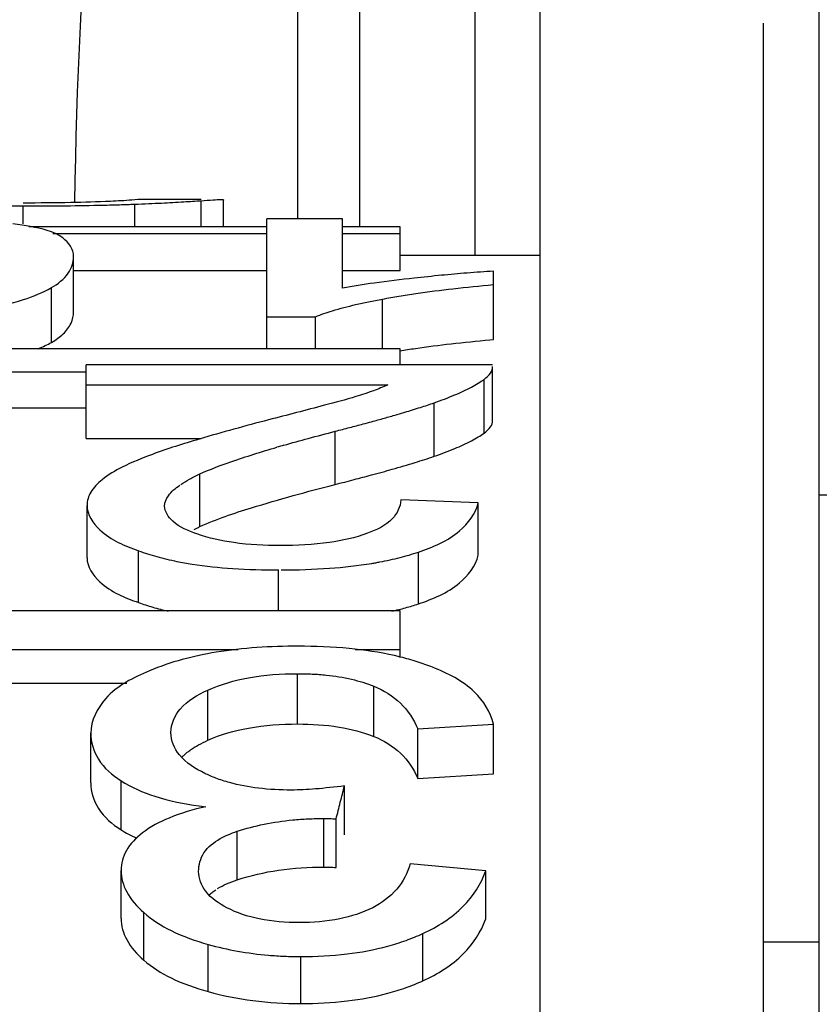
# Paper-space layout 'Sheet' of a CAD drawing. Header units: inches. Extents: x 0.2 to 10.8, y 0.2 to 8.3.
# Tile 88 of 256: x 3.8802 to 3.8974, y 2.1042 to 2.1253. Entities that reach past the tile are written whole.
import ezdxf

# ---------------------------------------------------------------- set-up
doc = ezdxf.new("R2010")
doc.units = ezdxf.units.IN
doc.header["$MEASUREMENT"] = 0
doc.layers.get('0').update_dxf_attribs({"lineweight": 5})
doc.layers.add('02___PRT_ALL_AXES', color=7, linetype='Continuous')

psp = doc.layouts.new('Sheet')

# ---------------------------------------------------------------- linework, layer by layer
at = {"color": 0, "linetype": 'ByBlock', "lineweight": -3}
for p, q in [((3.897363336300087, 1.947122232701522), (3.897363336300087, 2.171122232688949)), ((3.887489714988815, 2.152122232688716), (3.887489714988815, 2.120884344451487)), ((3.889963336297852, 2.152122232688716), (3.889963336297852, 2.120271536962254)), ((3.886154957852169, 2.151144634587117), (3.886154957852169, 2.121058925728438)), ((3.891363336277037, 2.15072187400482), (3.891363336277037, 1.899123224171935)), ((3.896163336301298, 2.020687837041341), (3.896163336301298, 2.125257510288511)), ((3.884089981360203, 2.121471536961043), (3.882853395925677, 2.121471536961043)), ((3.884089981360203, 2.120884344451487), (3.884089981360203, 2.12144626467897)), ((3.884571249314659, 2.120884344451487), (3.884571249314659, 2.12145951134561)), ((3.879072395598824, 2.121340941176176), (3.880267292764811, 2.121332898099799)), ((3.880267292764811, 2.120947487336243), (3.880267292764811, 2.121332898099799)), ((3.882662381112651, 2.120884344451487), (3.882662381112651, 2.121371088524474)), ((3.88712186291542, 2.121058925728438), (3.885501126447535, 2.121058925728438)), ((3.885501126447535, 2.118267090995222), (3.885501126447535, 2.121058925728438)), ((3.88712186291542, 2.119568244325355), (3.88712186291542, 2.121058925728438)), ((3.885501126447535, 2.120884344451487), (3.880385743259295, 2.120884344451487)), ((3.888363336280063, 2.120884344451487), (3.88712186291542, 2.120884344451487)), ((3.888363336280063, 2.119943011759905), (3.888363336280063, 2.120884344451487)), ((3.880902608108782, 2.12074041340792), (3.885501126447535, 2.12074041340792)), ((3.88712186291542, 2.12074041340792), (3.888363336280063, 2.12074041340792)), ((3.881350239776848, 2.119059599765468), (3.881350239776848, 2.12024522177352)), ((3.891363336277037, 2.120271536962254), (3.888363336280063, 2.120271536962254)), ((3.881350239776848, 2.119943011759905), (3.885501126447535, 2.119943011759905)), ((3.88712186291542, 2.119943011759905), (3.888363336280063, 2.119943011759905)), ((3.890363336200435, 2.118465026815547), (3.890363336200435, 2.119933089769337)), ((3.88087302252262, 2.118401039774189), (3.88087302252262, 2.119578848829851)), ((3.887986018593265, 2.118267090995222), (3.887986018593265, 2.119333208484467)), ((3.885501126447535, 2.118950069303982), (3.886545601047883, 2.118950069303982)), ((3.886545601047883, 2.118267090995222), (3.886545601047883, 2.118950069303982)), ((3.890288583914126, 2.118458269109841), (3.890363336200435, 2.118465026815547)), ((3.888363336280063, 2.118267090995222), (3.872363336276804, 2.118267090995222)), ((3.888363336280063, 2.117917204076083), (3.888363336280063, 2.118267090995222)), ((3.890345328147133, 2.117917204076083), (3.881620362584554, 2.117917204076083)), ((3.881620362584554, 2.116335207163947), (3.881620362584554, 2.117917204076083)), ((3.890348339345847, 2.116724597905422), (3.890348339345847, 2.117882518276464)), ((3.87793293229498, 2.117772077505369), (3.881620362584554, 2.117772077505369)), ((3.890163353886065, 2.116454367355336), (3.890163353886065, 2.117609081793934)), ((3.881620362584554, 2.117488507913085), (3.888094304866, 2.117488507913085)), ((3.879522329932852, 2.11699796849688), (3.881620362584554, 2.11699796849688)), ((3.88909375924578, 2.115956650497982), (3.88909375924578, 2.117105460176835)), ((3.888279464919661, 2.116849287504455), (3.888459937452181, 2.116902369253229)), ((3.881620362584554, 2.116335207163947), (3.88408790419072, 2.116335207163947)), ((3.886969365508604, 2.11535256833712), (3.886969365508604, 2.11649421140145)), ((3.884060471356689, 2.114445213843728), (3.884060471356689, 2.115576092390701)), ((3.921363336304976, 2.11512223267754), (3.897363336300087, 2.11512223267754)), ((3.88163837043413, 2.113778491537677), (3.88163837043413, 2.114901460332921)), ((3.890039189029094, 2.114956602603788), (3.888373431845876, 2.115017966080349)), ((3.890039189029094, 2.113832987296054), (3.890039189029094, 2.114956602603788)), ((3.8827458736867, 2.112814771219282), (3.8827458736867, 2.113926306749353)), ((3.888753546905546, 2.11278642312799), (3.888753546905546, 2.113897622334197)), ((3.885753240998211, 2.112638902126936), (3.885753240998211, 2.113514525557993)), ((3.888363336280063, 2.112638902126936), (3.872363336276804, 2.112638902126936)), ((3.888363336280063, 2.111636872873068), (3.888363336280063, 2.112638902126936)), ((3.876982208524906, 2.111807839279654), (3.884885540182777, 2.111807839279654)), ((3.887392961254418, 2.111807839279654), (3.888363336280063, 2.111807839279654)), ((3.888371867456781, 2.111643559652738), (3.888238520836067, 2.111675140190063)), ((3.886158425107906, 2.110207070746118), (3.886158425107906, 2.111287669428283)), ((3.879062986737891, 2.111080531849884), (3.882491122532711, 2.111080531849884)), ((3.884229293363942, 2.10985650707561), (3.884229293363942, 2.110932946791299)), ((3.887797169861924, 2.109939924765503), (3.887797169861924, 2.111017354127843)), ((3.888742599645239, 2.110102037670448), (3.890363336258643, 2.11020319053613)), ((3.890363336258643, 2.109135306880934), (3.890363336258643, 2.11020319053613)), ((3.881719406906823, 2.108943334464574), (3.881719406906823, 2.110008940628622)), ((3.888742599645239, 2.10903533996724), (3.888742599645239, 2.110102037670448)), ((3.888742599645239, 2.10903533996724), (3.890363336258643, 2.109135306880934)), ((3.882367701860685, 2.107934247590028), (3.882367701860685, 2.108987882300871)), ((3.8871668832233, 2.107824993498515), (3.8871668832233, 2.108877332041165)), ((3.884046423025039, 2.108448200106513), (3.884186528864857, 2.108430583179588)), ((3.886725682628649, 2.107133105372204), (3.886725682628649, 2.10817723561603)), ((3.886986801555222, 2.107124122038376), (3.886986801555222, 2.108168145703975)), ((3.884863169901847, 2.106861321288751), (3.884863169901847, 2.107902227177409)), ((3.88236770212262, 2.106030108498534), (3.88236770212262, 2.107061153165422)), ((3.890201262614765, 2.107056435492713), (3.888580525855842, 2.107207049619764)), ((3.890201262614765, 2.106025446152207), (3.890201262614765, 2.107056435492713)), ((3.882855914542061, 2.105137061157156), (3.882855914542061, 2.106157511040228)), ((3.888850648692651, 2.104692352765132), (3.888850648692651, 2.10570752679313)), ((3.884241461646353, 2.104459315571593), (3.884241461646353, 2.105471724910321)), ((3.897363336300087, 2.105522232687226), (3.896163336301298, 2.105522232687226)), ((3.886230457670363, 2.104203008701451), (3.886230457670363, 2.105212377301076))]:
    psp.add_line(p, q, dxfattribs=at)
for centre, radius, start, end in [((3.875456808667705, 2.161785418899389), 0.04673068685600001, 285.022560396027, 285.247716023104), ((3.894497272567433, 2.086112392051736), 0.03129646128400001, 106.0144856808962, 106.2952658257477)]:
    psp.add_arc(centre, radius, start, end, dxfattribs=at)
for points, knots in [([(3.88214014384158, 2.121431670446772), (3.881857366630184, 2.121420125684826), (3.881233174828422, 2.121401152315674), (3.880608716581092, 2.121394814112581), (3.880267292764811, 2.121394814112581)], [0, 0, 0, 0, 0.4532290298, 1, 1, 1, 1]), ([(3.882853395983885, 2.121472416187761), (3.882768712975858, 2.121473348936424), (3.88253115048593, 2.121450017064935), (3.882293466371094, 2.121437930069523), (3.88214014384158, 2.121431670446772)], [0, 0, 0, 0, 0.3556257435, 1, 1, 1, 1]), ([(3.882662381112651, 2.121371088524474), (3.882762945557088, 2.121374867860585), (3.882955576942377, 2.121382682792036), (3.883148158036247, 2.121391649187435), (3.883240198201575, 2.12139620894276)], [0, 0, 0, 0, 0.5219991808, 1, 1, 1, 1]), ([(3.883240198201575, 2.12139620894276), (3.883399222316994, 2.121404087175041), (3.883682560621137, 2.121419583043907), (3.883965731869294, 2.121437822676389), (3.884089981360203, 2.12144626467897)], [0, 0, 0, 0, 0.5611146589, 1, 1, 1, 1]), ([(3.884089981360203, 2.12144626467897), (3.884176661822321, 2.121452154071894), (3.884316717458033, 2.121461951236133), (3.884457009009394, 2.121471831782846), (3.884510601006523, 2.121471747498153)], [0, 0, 0, 0, 0.6184867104, 1, 1, 1, 1]), ([(3.884510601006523, 2.121471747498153), (3.884525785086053, 2.121471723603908), (3.884542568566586, 2.121472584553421), (3.884571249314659, 2.121465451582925), (3.884571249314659, 2.12145951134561)], [0, 0, 0, 0, 0.7187959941, 1, 1, 1, 1]), ([(3.880267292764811, 2.121332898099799), (3.880572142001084, 2.121332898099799), (3.881144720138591, 2.121335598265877), (3.881717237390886, 2.121344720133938), (3.881984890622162, 2.12135087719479)], [0, 0, 0, 0, 0.5324196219, 1, 1, 1, 1]), ([(3.881984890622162, 2.12135087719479), (3.882102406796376, 2.121353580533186), (3.882328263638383, 2.121359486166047), (3.882554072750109, 2.121367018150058), (3.882662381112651, 2.121371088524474)], [0, 0, 0, 0, 0.5202769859, 1, 1, 1, 1]), ([(3.880420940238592, 2.120888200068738), (3.880361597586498, 2.12089967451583), (3.880237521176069, 2.120921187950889), (3.880112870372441, 2.120938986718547), (3.880047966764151, 2.120947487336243)], [0, 0, 0, 0, 0.4800790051, 1, 1, 1, 1]), ([(3.881350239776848, 2.12024522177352), (3.881350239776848, 2.120399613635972), (3.881076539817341, 2.120781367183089), (3.880662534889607, 2.120841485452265), (3.880420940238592, 2.120888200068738)], [0, 0, 0, 0, 0.3855349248, 1, 1, 1, 1]), ([(3.88087302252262, 2.119578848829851), (3.881010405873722, 2.119658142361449), (3.881246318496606, 2.119834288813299), (3.881350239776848, 2.120120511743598), (3.881350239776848, 2.12024522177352)], [0, 0, 0, 0, 0.5598484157, 1, 1, 1, 1]), ([(3.890363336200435, 2.119933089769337), (3.890271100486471, 2.119927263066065), (3.890082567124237, 2.119914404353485), (3.889894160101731, 2.119899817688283), (3.889797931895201, 2.119891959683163)], [0, 0, 0, 0, 0.4890749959, 1, 1, 1, 1]), ([(3.888659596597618, 2.119782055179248), (3.888373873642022, 2.119750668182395), (3.887859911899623, 2.119689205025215), (3.887348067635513, 2.119610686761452), (3.88712186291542, 2.119568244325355)], [0, 0, 0, 0, 0.5553423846, 1, 1, 1, 1]), ([(3.889797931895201, 2.119891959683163), (3.889614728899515, 2.119876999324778), (3.889235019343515, 2.119842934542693), (3.888855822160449, 2.119803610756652), (3.888659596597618, 2.119782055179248)], [0, 0, 0, 0, 0.4821714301, 1, 1, 1, 1]), ([(3.879439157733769, 2.119122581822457), (3.879720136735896, 2.11917292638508), (3.880211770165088, 2.119284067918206), (3.880684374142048, 2.119469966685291), (3.88087302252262, 2.119578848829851)], [0, 0, 0, 0, 0.5671989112, 1, 1, 1, 1]), ([(3.888702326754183, 2.119451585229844), (3.888966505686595, 2.119490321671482), (3.88951947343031, 2.119561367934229), (3.890074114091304, 2.119617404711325), (3.890363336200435, 2.119643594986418)], [0, 0, 0, 0, 0.4790085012, 1, 1, 1, 1]), ([(3.88740585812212, 2.119213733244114), (3.887497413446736, 2.119234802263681), (3.887690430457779, 2.119276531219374), (3.887884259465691, 2.119314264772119), (3.887986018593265, 2.119333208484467)], [0, 0, 0, 0, 0.4757942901, 1, 1, 1, 1]), ([(3.887986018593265, 2.119333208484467), (3.888102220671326, 2.119354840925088), (3.888340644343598, 2.119396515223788), (3.888579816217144, 2.119433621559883), (3.888702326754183, 2.119451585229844)], [0, 0, 0, 0, 0.4883851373, 1, 1, 1, 1]), ([(3.881125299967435, 2.118584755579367), (3.881193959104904, 2.118650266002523), (3.881308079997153, 2.118794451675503), (3.881350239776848, 2.118975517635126), (3.881350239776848, 2.119059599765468)], [0, 0, 0, 0, 0.5302160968, 1, 1, 1, 1]), ([(3.886545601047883, 2.118950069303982), (3.886662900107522, 2.119003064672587), (3.886947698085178, 2.119101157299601), (3.887238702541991, 2.119175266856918), (3.88740585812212, 2.119213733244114)], [0, 0, 0, 0, 0.4287079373, 1, 1, 1, 1]), ([(3.88087302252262, 2.118401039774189), (3.880920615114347, 2.118428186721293), (3.881008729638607, 2.118484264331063), (3.881089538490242, 2.118550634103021), (3.881125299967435, 2.118584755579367)], [0, 0, 0, 0, 0.5257261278, 1, 1, 1, 1]), ([(3.888689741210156, 2.118273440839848), (3.888944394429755, 2.118310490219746), (3.889476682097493, 2.11837867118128), (3.890010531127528, 2.118432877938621), (3.890288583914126, 2.118458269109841)], [0, 0, 0, 0, 0.4796144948, 1, 1, 1, 1]), ([(3.880597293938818, 2.11826669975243), (3.880646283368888, 2.118287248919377), (3.880739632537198, 2.11832919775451), (3.880830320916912, 2.118376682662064), (3.88087302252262, 2.118401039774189)], [0, 0, 0, 0, 0.5193812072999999, 1, 1, 1, 1]), ([(3.888356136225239, 2.118222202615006), (3.888411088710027, 2.118231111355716), (3.888522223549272, 2.118248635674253), (3.888633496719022, 2.118265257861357), (3.888689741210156, 2.118273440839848)], [0, 0, 0, 0, 0.4948147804, 1, 1, 1, 1]), ([(3.890163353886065, 2.117609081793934), (3.890215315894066, 2.117647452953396), (3.890302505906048, 2.117722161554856), (3.890348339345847, 2.117834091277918), (3.890348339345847, 2.11788251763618)], [0, 0, 0, 0, 0.5715256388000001, 1, 1, 1, 1]), ([(3.889893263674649, 2.117442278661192), (3.8899428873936, 2.117468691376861), (3.890035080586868, 2.117520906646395), (3.890123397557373, 2.117579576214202), (3.890163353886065, 2.117609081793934)], [0, 0, 0, 0, 0.5309079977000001, 1, 1, 1, 1]), ([(3.888094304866, 2.117488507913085), (3.887994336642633, 2.117443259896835), (3.887769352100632, 2.117352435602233), (3.887539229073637, 2.117275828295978), (3.887412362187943, 2.117237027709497)], [0, 0, 0, 0, 0.4526896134, 1, 1, 1, 1]), ([(3.88909375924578, 2.117105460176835), (3.889242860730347, 2.117157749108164), (3.88951380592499, 2.117259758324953), (3.889777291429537, 2.117380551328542), (3.889893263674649, 2.117442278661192)], [0, 0, 0, 0, 0.5460080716, 1, 1, 1, 1]), ([(3.887412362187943, 2.117237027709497), (3.887189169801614, 2.117168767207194), (3.886563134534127, 2.117005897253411), (3.885937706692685, 2.116842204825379), (3.88553776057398, 2.116738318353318)], [0, 0, 0, 0, 0.3609523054, 1, 1, 1, 1]), ([(3.888459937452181, 2.116902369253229), (3.888573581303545, 2.116936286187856), (3.888785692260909, 2.117001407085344), (3.888996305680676, 2.117071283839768), (3.88909375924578, 2.117105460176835)], [0, 0, 0, 0, 0.534535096, 1, 1, 1, 1]), ([(3.88553776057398, 2.116738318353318), (3.885037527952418, 2.116608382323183), (3.884199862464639, 2.116379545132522), (3.883370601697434, 2.116119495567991), (3.883040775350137, 2.115997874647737)], [0, 0, 0, 0, 0.5951770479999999, 1, 1, 1, 1]), ([(3.887746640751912, 2.116699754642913), (3.887838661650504, 2.116724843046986), (3.888016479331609, 2.116773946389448), (3.888193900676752, 2.116824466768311), (3.888279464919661, 2.116849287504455)], [0, 0, 0, 0, 0.5170434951, 1, 1, 1, 1]), ([(3.886969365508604, 2.11649421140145), (3.887072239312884, 2.116520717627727), (3.88727237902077, 2.11657273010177), (3.88747225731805, 2.116625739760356), (3.887569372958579, 2.11665180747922)], [0, 0, 0, 0, 0.5137348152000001, 1, 1, 1, 1]), ([(3.890163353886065, 2.116454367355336), (3.890215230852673, 2.11649222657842), (3.890302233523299, 2.116565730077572), (3.890348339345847, 2.116676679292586), (3.890348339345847, 2.116724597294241)], [0, 0, 0, 0, 0.5726971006, 1, 1, 1, 1]), ([(3.885863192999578, 2.116194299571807), (3.886037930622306, 2.116244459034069), (3.886406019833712, 2.116346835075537), (3.886775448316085, 2.116444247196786), (3.886969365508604, 2.11649421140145)], [0, 0, 0, 0, 0.4758455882, 1, 1, 1, 1]), ([(3.889892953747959, 2.116289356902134), (3.8899426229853, 2.116315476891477), (3.890034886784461, 2.116367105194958), (3.890123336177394, 2.116425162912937), (3.890163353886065, 2.116454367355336)], [0, 0, 0, 0, 0.5311255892, 1, 1, 1, 1]), ([(3.884060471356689, 2.115576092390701), (3.884277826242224, 2.11567713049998), (3.884826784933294, 2.115881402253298), (3.885384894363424, 2.116054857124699), (3.885715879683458, 2.116151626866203)], [0, 0, 0, 0, 0.4100560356, 1, 1, 1, 1]), ([(3.88909375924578, 2.115956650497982), (3.889242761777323, 2.11600829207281), (3.889513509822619, 2.116109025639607), (3.889776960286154, 2.116228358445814), (3.889892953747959, 2.116289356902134)], [0, 0, 0, 0, 0.5461351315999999, 1, 1, 1, 1]), ([(3.883040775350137, 2.115997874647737), (3.88282095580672, 2.11591681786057), (3.882446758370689, 2.115763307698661), (3.882092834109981, 2.115559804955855), (3.881960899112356, 2.115452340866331)], [0, 0, 0, 0, 0.5792743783, 1, 1, 1, 1]), ([(3.88819222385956, 2.115678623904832), (3.888357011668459, 2.115725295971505), (3.888658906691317, 2.115813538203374), (3.88895841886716, 2.115909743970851), (3.88909375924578, 2.115956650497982)], [0, 0, 0, 0, 0.5445636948, 1, 1, 1, 1]), ([(3.887746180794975, 2.115555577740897), (3.887822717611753, 2.11557619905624), (3.887971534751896, 2.115616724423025), (3.888120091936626, 2.115658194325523), (3.88819222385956, 2.115678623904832)], [0, 0, 0, 0, 0.5139299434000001, 1, 1, 1, 1]), ([(3.883652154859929, 2.115350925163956), (3.883711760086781, 2.115391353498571), (3.88384542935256, 2.11547140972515), (3.883984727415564, 2.115540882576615), (3.884060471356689, 2.115576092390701)], [0, 0, 0, 0, 0.4630175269, 1, 1, 1, 1]), ([(3.886969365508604, 2.11535256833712), (3.887103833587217, 2.115386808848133), (3.88736301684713, 2.115453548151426), (3.887621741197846, 2.115522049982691), (3.887746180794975, 2.115555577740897)], [0, 0, 0, 0, 0.5184614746, 1, 1, 1, 1]), ([(3.881960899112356, 2.115452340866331), (3.881867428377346, 2.115376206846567), (3.881708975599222, 2.115218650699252), (3.88163837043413, 2.114999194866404), (3.88163837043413, 2.114901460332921)], [0, 0, 0, 0, 0.5522681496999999, 1, 1, 1, 1]), ([(3.883304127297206, 2.114888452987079), (3.883304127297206, 2.114966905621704), (3.883388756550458, 2.115152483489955), (3.883538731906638, 2.115271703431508), (3.883629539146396, 2.11533533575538)], [0, 0, 0, 0, 0.4143575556, 1, 1, 1, 1]), ([(3.884060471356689, 2.114445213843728), (3.884417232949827, 2.11460911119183), (3.885385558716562, 2.114929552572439), (3.886364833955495, 2.115198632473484), (3.886969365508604, 2.11535256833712)], [0, 0, 0, 0, 0.3862615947, 1, 1, 1, 1]), ([(3.88163837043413, 2.114901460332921), (3.88163837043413, 2.114703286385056), (3.881966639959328, 2.1142221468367), (3.882450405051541, 2.114034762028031), (3.8827458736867, 2.113926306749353)], [0, 0, 0, 0, 0.3863651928, 1, 1, 1, 1]), ([(3.88399744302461, 2.114290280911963), (3.883813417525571, 2.114356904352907), (3.883513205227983, 2.114469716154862), (3.883304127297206, 2.114765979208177), (3.883304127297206, 2.114888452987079)], [0, 0, 0, 0, 0.6150898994, 1, 1, 1, 1]), ([(3.888373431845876, 2.115017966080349), (3.888373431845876, 2.114871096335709), (3.888188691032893, 2.114523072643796), (3.887854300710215, 2.114376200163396), (3.887662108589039, 2.114303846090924)], [0, 0, 0, 0, 0.4169708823, 1, 1, 1, 1]), ([(3.888753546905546, 2.113897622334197), (3.889067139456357, 2.11400342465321), (3.889605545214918, 2.114230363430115), (3.889982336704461, 2.114721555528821), (3.890039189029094, 2.114956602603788)], [0, 0, 0, 0, 0.5778083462, 1, 1, 1, 1]), ([(3.883936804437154, 2.114385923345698), (3.883956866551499, 2.114395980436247), (3.883997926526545, 2.114416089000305), (3.884039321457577, 2.11443549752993), (3.884060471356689, 2.114445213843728)], [0, 0, 0, 0, 0.4908870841, 1, 1, 1, 1]), ([(3.885789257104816, 2.114037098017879), (3.885455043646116, 2.114037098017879), (3.884848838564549, 2.114067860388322), (3.884252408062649, 2.114197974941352), (3.88399744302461, 2.114290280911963)], [0, 0, 0, 0, 0.5520784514, 1, 1, 1, 1]), ([(3.887662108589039, 2.114303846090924), (3.887399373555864, 2.114204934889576), (3.886775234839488, 2.114068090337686), (3.886141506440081, 2.114037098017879), (3.885789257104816, 2.114037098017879)], [0, 0, 0, 0, 0.4435117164, 1, 1, 1, 1]), ([(3.88163837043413, 2.113778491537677), (3.88163837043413, 2.113582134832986), (3.881969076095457, 2.113105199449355), (3.882450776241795, 2.112921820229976), (3.8827458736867, 2.112814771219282)], [0, 0, 0, 0, 0.3848089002, 1, 1, 1, 1]), ([(3.8827458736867, 2.113926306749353), (3.882873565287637, 2.113879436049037), (3.883145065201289, 2.11379402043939), (3.883422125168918, 2.113729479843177), (3.883567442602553, 2.113700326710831)], [0, 0, 0, 0, 0.4785550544, 1, 1, 1, 1]), ([(3.887926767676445, 2.113687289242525), (3.888072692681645, 2.113714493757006), (3.888351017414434, 2.113774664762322), (3.888624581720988, 2.11385411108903), (3.888753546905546, 2.113897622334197)], [0, 0, 0, 0, 0.52166904, 1, 1, 1, 1]), ([(3.888753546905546, 2.11278642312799), (3.889066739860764, 2.112890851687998), (3.889603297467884, 2.11311367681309), (3.889982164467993, 2.113599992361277), (3.890039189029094, 2.113832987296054)], [0, 0, 0, 0, 0.5791841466, 1, 1, 1, 1]), ([(3.883567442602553, 2.113700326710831), (3.88362139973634, 2.113689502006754), (3.883731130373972, 2.113668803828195), (3.883841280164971, 2.113650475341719), (3.883897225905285, 2.113641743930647)], [0, 0, 0, 0, 0.4928763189, 1, 1, 1, 1]), ([(3.883897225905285, 2.113641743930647), (3.884185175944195, 2.113596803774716), (3.884803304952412, 2.113532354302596), (3.885424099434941, 2.113514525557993), (3.885753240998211, 2.113514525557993)], [0, 0, 0, 0, 0.4696204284, 1, 1, 1, 1]), ([(3.885808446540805, 2.113514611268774), (3.88615529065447, 2.113515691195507), (3.88680567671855, 2.113536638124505), (3.887452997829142, 2.113607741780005), (3.887752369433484, 2.113656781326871)], [0, 0, 0, 0, 0.5334387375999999, 1, 1, 1, 1]), ([(3.887752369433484, 2.113656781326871), (3.887781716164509, 2.113661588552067), (3.887839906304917, 2.113671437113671), (3.887897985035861, 2.1136819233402), (3.887926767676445, 2.113687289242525)], [0, 0, 0, 0, 0.5038913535, 1, 1, 1, 1]), ([(3.8827458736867, 2.112814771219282), (3.882845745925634, 2.112778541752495), (3.883055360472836, 2.112711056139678), (3.883268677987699, 2.112656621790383), (3.88337962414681, 2.112631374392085)], [0, 0, 0, 0, 0.4828605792, 1, 1, 1, 1]), ([(3.888181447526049, 2.112630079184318), (3.88828101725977, 2.1126521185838), (3.888473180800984, 2.112699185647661), (3.888662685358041, 2.112756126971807), (3.888753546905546, 2.11278642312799)], [0, 0, 0, 0, 0.5156767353, 1, 1, 1, 1]), ([(3.886167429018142, 2.111876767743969), (3.885580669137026, 2.111876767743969), (3.884497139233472, 2.111814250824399), (3.883437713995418, 2.111543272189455), (3.882982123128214, 2.111350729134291)], [0, 0, 0, 0, 0.5426095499, 1, 1, 1, 1]), ([(3.888238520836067, 2.111675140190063), (3.887919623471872, 2.111747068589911), (3.887230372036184, 2.111849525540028), (3.886535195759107, 2.111876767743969), (3.886167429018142, 2.111876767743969)], [0, 0, 0, 0, 0.4705919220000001, 1, 1, 1, 1]), ([(3.889059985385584, 2.111424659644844), (3.888950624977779, 2.111468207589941), (3.888723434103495, 2.111548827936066), (3.888491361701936, 2.111613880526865), (3.888371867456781, 2.111643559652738)], [0, 0, 0, 0, 0.4887625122, 1, 1, 1, 1]), ([(3.882982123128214, 2.111350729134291), (3.882638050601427, 2.111205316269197), (3.882039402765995, 2.110915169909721), (3.881719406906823, 2.110277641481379), (3.881719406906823, 2.110008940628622)], [0, 0, 0, 0, 0.5816186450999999, 1, 1, 1, 1]), ([(3.884229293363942, 2.110932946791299), (3.884507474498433, 2.111059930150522), (3.885147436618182, 2.111242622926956), (3.885806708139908, 2.111287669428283), (3.886158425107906, 2.111287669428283)], [0, 0, 0, 0, 0.4650775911, 1, 1, 1, 1]), ([(3.886158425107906, 2.111287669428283), (3.886264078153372, 2.111287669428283), (3.886469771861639, 2.111283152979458), (3.886674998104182, 2.11126811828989), (3.886774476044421, 2.111257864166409)], [0, 0, 0, 0, 0.5137315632, 1, 1, 1, 1]), ([(3.886774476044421, 2.111257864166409), (3.886957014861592, 2.111239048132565), (3.887304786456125, 2.111184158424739), (3.887641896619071, 2.111080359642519), (3.887797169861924, 2.111017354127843)], [0, 0, 0, 0, 0.5226970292, 1, 1, 1, 1]), ([(3.890363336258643, 2.11020319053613), (3.890308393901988, 2.110464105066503), (3.889948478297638, 2.111016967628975), (3.889383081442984, 2.111296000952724), (3.889059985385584, 2.111424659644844)], [0, 0, 0, 0, 0.4339740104, 1, 1, 1, 1]), ([(3.883439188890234, 2.11002589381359), (3.883439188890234, 2.1102062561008), (3.883630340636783, 2.110626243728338), (3.884012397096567, 2.110833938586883), (3.884229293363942, 2.110932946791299)], [0, 0, 0, 0, 0.4306772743, 1, 1, 1, 1]), ([(3.887797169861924, 2.111017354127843), (3.888007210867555, 2.110932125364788), (3.888402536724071, 2.110693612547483), (3.888657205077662, 2.110306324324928), (3.888742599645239, 2.110102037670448)], [0, 0, 0, 0, 0.50586668, 1, 1, 1, 1]), ([(3.884229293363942, 2.10985650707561), (3.884507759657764, 2.109982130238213), (3.885147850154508, 2.110162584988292), (3.885806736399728, 2.110207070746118), (3.886158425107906, 2.110207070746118)], [0, 0, 0, 0, 0.4648514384, 1, 1, 1, 1]), ([(3.886158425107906, 2.110207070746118), (3.886457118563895, 2.110207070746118), (3.887014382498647, 2.110174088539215), (3.887558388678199, 2.110035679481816), (3.887797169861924, 2.109939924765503)], [0, 0, 0, 0, 0.5372583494, 1, 1, 1, 1]), ([(3.881719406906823, 2.110008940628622), (3.881719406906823, 2.109815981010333), (3.88184772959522, 2.109390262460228), (3.882179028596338, 2.10910924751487), (3.882367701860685, 2.108987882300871)], [0, 0, 0, 0, 0.462403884, 1, 1, 1, 1]), ([(3.884168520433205, 2.1091462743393), (3.883965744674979, 2.109245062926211), (3.883610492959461, 2.109454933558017), (3.883439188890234, 2.109854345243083), (3.883439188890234, 2.11002589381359)], [0, 0, 0, 0, 0.5680055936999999, 1, 1, 1, 1]), ([(3.883861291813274, 2.109651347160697), (3.883915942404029, 2.109689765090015), (3.884035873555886, 2.109763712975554), (3.884162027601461, 2.109826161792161), (3.884229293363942, 2.10985650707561)], [0, 0, 0, 0, 0.4751385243, 1, 1, 1, 1]), ([(3.887797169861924, 2.109939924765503), (3.888006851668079, 2.109855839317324), (3.888401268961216, 2.10962116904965), (3.888657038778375, 2.109237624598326), (3.888742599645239, 2.10903533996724)], [0, 0, 0, 0, 0.5070450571, 1, 1, 1, 1]), ([(3.883672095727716, 2.109492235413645), (3.883690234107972, 2.109510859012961), (3.883728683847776, 2.109547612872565), (3.883769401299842, 2.109581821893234), (3.883790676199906, 2.109598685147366)], [0, 0, 0, 0, 0.4891744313, 1, 1, 1, 1]), ([(3.883790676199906, 2.109598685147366), (3.883802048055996, 2.109607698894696), (3.883825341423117, 2.109625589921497), (3.883849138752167, 2.109642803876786), (3.883861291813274, 2.109651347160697)], [0, 0, 0, 0, 0.4941340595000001, 1, 1, 1, 1]), ([(3.884404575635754, 2.109044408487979), (3.884364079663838, 2.109059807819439), (3.8842845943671, 2.109091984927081), (3.884206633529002, 2.109127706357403), (3.884168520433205, 2.1091462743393)], [0, 0, 0, 0, 0.5054221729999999, 1, 1, 1, 1]), ([(3.881719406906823, 2.108943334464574), (3.881719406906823, 2.108752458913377), (3.881848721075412, 2.108330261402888), (3.882179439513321, 2.108053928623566), (3.882367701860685, 2.107934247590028)], [0, 0, 0, 0, 0.4610976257, 1, 1, 1, 1]), ([(3.882367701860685, 2.108987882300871), (3.882591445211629, 2.1088439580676), (3.883142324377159, 2.108608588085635), (3.883724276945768, 2.108491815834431), (3.884046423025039, 2.108448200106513)], [0, 0, 0, 0, 0.4500533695, 1, 1, 1, 1]), ([(3.884697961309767, 2.108948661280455), (3.88464769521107, 2.108962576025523), (3.884549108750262, 2.108992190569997), (3.8844520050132, 2.109026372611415), (3.884404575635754, 2.109044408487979)], [0, 0, 0, 0, 0.5068689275, 1, 1, 1, 1]), ([(3.886023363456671, 2.108788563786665), (3.885787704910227, 2.108788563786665), (3.885341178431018, 2.108810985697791), (3.884900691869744, 2.108892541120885), (3.884697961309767, 2.108948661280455)], [0, 0, 0, 0, 0.5283665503, 1, 1, 1, 1]), ([(3.8871668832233, 2.108877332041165), (3.886958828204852, 2.108850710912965), (3.886578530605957, 2.108808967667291), (3.886196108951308, 2.108788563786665), (3.886023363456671, 2.108788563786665)], [0, 0, 0, 0, 0.548373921, 1, 1, 1, 1]), ([(3.886986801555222, 2.108168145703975), (3.887016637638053, 2.108287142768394), (3.887076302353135, 2.108523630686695), (3.88713668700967, 2.10875993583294), (3.8871668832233, 2.108877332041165)], [0, 0, 0, 0, 0.5029991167, 1, 1, 1, 1]), ([(3.884186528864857, 2.108430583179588), (3.883918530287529, 2.108369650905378), (3.883443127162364, 2.108232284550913), (3.882999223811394, 2.108000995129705), (3.882826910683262, 2.107866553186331)], [0, 0, 0, 0, 0.5570363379, 1, 1, 1, 1]), ([(3.884863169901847, 2.107902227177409), (3.885051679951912, 2.107964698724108), (3.885446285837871, 2.10806827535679), (3.885849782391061, 2.108126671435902), (3.886057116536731, 2.108146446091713)], [0, 0, 0, 0, 0.4881003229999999, 1, 1, 1, 1]), ([(3.886057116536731, 2.108146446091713), (3.886166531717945, 2.108156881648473), (3.886389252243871, 2.108172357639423), (3.886612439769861, 2.10817723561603), (3.886725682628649, 2.10817723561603)], [0, 0, 0, 0, 0.4925362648, 1, 1, 1, 1]), ([(3.886725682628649, 2.10817723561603), (3.886764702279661, 2.10817723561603), (3.88685182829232, 2.108176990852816), (3.886938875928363, 2.108172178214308), (3.886986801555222, 2.108168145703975)], [0, 0, 0, 0, 0.4479115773, 1, 1, 1, 1]), ([(3.882367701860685, 2.107934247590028), (3.882420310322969, 2.107900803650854), (3.882531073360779, 2.107836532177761), (3.882646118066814, 2.107780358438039), (3.882705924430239, 2.107753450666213)], [0, 0, 0, 0, 0.4873290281, 1, 1, 1, 1]), ([(3.882826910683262, 2.107866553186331), (3.882692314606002, 2.10776153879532), (3.882458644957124, 2.107531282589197), (3.88236770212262, 2.107208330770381), (3.88236770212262, 2.107061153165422)], [0, 0, 0, 0, 0.5370232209, 1, 1, 1, 1]), ([(3.884497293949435, 2.107744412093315), (3.884552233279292, 2.107775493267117), (3.884672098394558, 2.107833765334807), (3.884796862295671, 2.107880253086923), (3.884863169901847, 2.107902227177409)], [0, 0, 0, 0, 0.4746872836, 1, 1, 1, 1]), ([(3.884033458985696, 2.107042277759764), (3.884033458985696, 2.107180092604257), (3.884119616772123, 2.107481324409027), (3.8843630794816, 2.107668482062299), (3.884497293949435, 2.107744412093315)], [0, 0, 0, 0, 0.4719381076, 1, 1, 1, 1]), ([(3.88236770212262, 2.107061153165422), (3.88236770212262, 2.106902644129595), (3.882471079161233, 2.106549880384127), (3.882712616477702, 2.106285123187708), (3.882855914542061, 2.106157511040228)], [0, 0, 0, 0, 0.4523758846, 1, 1, 1, 1]), ([(3.884641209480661, 2.106261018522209), (3.88447151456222, 2.106350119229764), (3.884171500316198, 2.106543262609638), (3.884033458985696, 2.106890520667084), (3.884033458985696, 2.107042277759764)], [0, 0, 0, 0, 0.5581027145, 1, 1, 1, 1]), ([(3.884863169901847, 2.106861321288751), (3.885150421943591, 2.106955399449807), (3.885768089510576, 2.10709406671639), (3.886398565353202, 2.107133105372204), (3.886725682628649, 2.107133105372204)], [0, 0, 0, 0, 0.48025702, 1, 1, 1, 1]), ([(3.886725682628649, 2.107133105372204), (3.886764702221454, 2.107133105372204), (3.886851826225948, 2.107132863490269), (3.886938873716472, 2.107128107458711), (3.886986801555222, 2.107124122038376)], [0, 0, 0, 0, 0.4479200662, 1, 1, 1, 1]), ([(3.888580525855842, 2.107207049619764), (3.88852426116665, 2.107008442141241), (3.888320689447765, 2.106617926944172), (3.887966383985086, 2.106360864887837), (3.887772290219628, 2.106262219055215)], [0, 0, 0, 0, 0.4866794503, 1, 1, 1, 1]), ([(3.888850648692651, 2.10570752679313), (3.889166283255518, 2.105853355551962), (3.889731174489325, 2.106205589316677), (3.890101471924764, 2.106771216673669), (3.890201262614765, 2.107056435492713)], [0, 0, 0, 0, 0.5350241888, 1, 1, 1, 1]), ([(3.884443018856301, 2.106673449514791), (3.884504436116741, 2.106711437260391), (3.884641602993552, 2.106781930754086), (3.884785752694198, 2.106835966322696), (3.884863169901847, 2.106861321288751)], [0, 0, 0, 0, 0.46991301, 1, 1, 1, 1]), ([(3.884254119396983, 2.106527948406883), (3.88427627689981, 2.106549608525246), (3.884324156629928, 2.106591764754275), (3.884375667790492, 2.106629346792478), (3.884402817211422, 2.106647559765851)], [0, 0, 0, 0, 0.4865981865, 1, 1, 1, 1]), ([(3.886194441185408, 2.105942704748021), (3.885905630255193, 2.105942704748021), (3.885371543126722, 2.105982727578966), (3.884856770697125, 2.106147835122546), (3.884641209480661, 2.106261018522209)], [0, 0, 0, 0, 0.5425922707, 1, 1, 1, 1]), ([(3.887772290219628, 2.106262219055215), (3.887550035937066, 2.106149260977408), (3.887027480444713, 2.105983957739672), (3.886485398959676, 2.105942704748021), (3.886194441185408, 2.105942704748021)], [0, 0, 0, 0, 0.4614583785, 1, 1, 1, 1]), ([(3.88236770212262, 2.106030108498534), (3.88236770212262, 2.105873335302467), (3.88247164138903, 2.105523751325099), (3.882712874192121, 2.105262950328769), (3.882855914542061, 2.105137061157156)], [0, 0, 0, 0, 0.451377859, 1, 1, 1, 1]), ([(3.882855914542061, 2.106157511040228), (3.88303104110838, 2.106001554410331), (3.8834758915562, 2.10572107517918), (3.883967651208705, 2.105547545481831), (3.884241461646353, 2.105471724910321)], [0, 0, 0, 0, 0.4521699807, 1, 1, 1, 1]), ([(3.888850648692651, 2.104692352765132), (3.88916577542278, 2.104836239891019), (3.889729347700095, 2.105182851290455), (3.89010125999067, 2.105742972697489), (3.890201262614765, 2.106025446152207)], [0, 0, 0, 0, 0.5361950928, 1, 1, 1, 1]), ([(3.888096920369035, 2.105436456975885), (3.888228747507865, 2.105472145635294), (3.888484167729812, 2.105551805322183), (3.888732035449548, 2.105652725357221), (3.888850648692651, 2.10570752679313)], [0, 0, 0, 0, 0.5110607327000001, 1, 1, 1, 1]), ([(3.884241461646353, 2.105471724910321), (3.884448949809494, 2.105414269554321), (3.884877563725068, 2.105317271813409), (3.885313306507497, 2.105260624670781), (3.885535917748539, 2.105241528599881)], [0, 0, 0, 0, 0.4907315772, 1, 1, 1, 1]), ([(3.886230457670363, 2.105212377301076), (3.886561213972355, 2.105212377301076), (3.88718992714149, 2.105244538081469), (3.88781002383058, 2.105358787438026), (3.888096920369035, 2.105436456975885)], [0, 0, 0, 0, 0.5266984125, 1, 1, 1, 1]), ([(3.882855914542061, 2.105137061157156), (3.883031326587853, 2.104982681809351), (3.883476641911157, 2.104705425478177), (3.883967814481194, 2.104534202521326), (3.884241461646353, 2.104459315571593)], [0, 0, 0, 0, 0.4516434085, 1, 1, 1, 1]), ([(3.885535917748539, 2.105241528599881), (3.885649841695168, 2.105231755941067), (3.885881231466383, 2.105217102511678), (3.886113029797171, 2.105212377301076), (3.886230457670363, 2.105212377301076)], [0, 0, 0, 0, 0.4933435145, 1, 1, 1, 1]), ([(3.888098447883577, 2.104424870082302), (3.88822996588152, 2.10446009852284), (3.888484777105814, 2.104538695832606), (3.888732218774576, 2.104638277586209), (3.888850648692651, 2.104692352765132)], [0, 0, 0, 0, 0.5111943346, 1, 1, 1, 1]), ([(3.884241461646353, 2.104459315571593), (3.884554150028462, 2.104373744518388), (3.885213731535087, 2.104242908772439), (3.885884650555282, 2.104203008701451), (3.886230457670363, 2.104203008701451)], [0, 0, 0, 0, 0.483864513, 1, 1, 1, 1]), ([(3.886230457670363, 2.104203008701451), (3.886561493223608, 2.104203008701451), (3.887190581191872, 2.104234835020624), (3.887811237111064, 2.104347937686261), (3.888098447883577, 2.104424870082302)], [0, 0, 0, 0, 0.5268150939, 1, 1, 1, 1])]:
    psp.add_open_spline(points, degree=3, knots=knots, dxfattribs=at)
at = {"layer": '02___PRT_ALL_AXES', "color": 0, "linetype": 'ByBlock', "lineweight": -3}
psp.add_arc((3.984183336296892, 2.120122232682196), 0.10282, 162.4393223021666, 179.2823261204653, dxfattribs=at)

doc.saveas('drawing.dxf')
